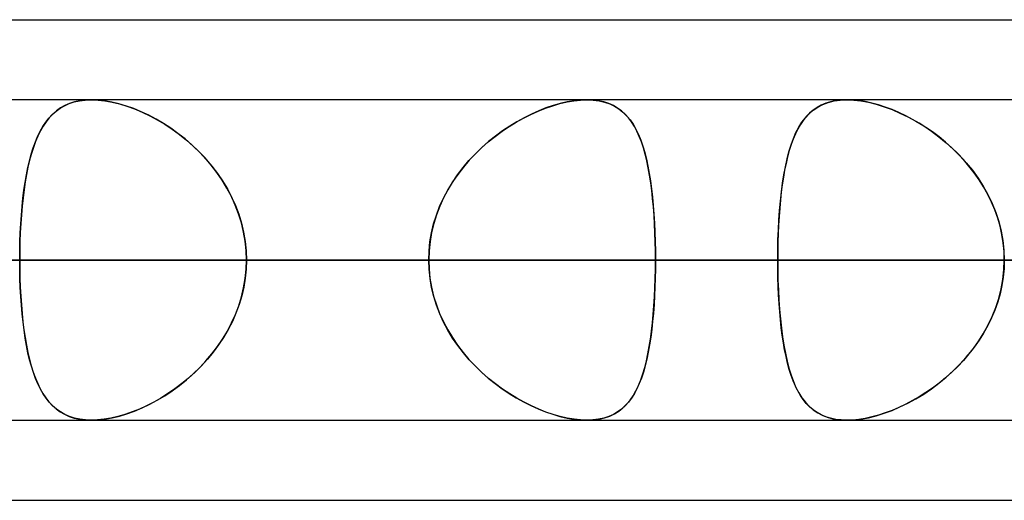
# Model space of a CAD drawing. Header units: millimetres. Extents: x -215 to 215, y -97 to 81.
# Tile 65 of 85: x 85.23 to 89.92, y -44 to -41.71. Entities that reach past the tile are written whole.
import ezdxf

# ---------------------------------------------------------------- set-up
doc = ezdxf.new("R2010")
doc.units = ezdxf.units.MM
doc.layers.add('MAIN-1', color=7, linetype='Continuous')
doc.layers.add('MAIN-2', color=7, linetype='Continuous')

msp = doc.modelspace()

# ---------------------------------------------------------------- linework, layer by layer
at = {"layer": 'MAIN-1'}
for p, q in [((55.3107, -41.7125), (104.7669, -41.7125)), ((104.6521, -42.0938), (-104.6521, -42.0938)), ((85.5733, -42.0938), (85.5735, -42.0937)), ((85.5735, -42.0937), (85.5736, -42.0937)), ((85.5736, -42.0937), (85.5738, -42.0937)), ((85.5738, -42.0937), (85.5739, -42.0937)), ((85.5739, -42.0937), (85.5741, -42.0937)), ((85.5741, -42.0937), (85.5742, -42.0937)), ((-105.1835, -42.8563), (105.1835, -42.8563)), ((-104.7621, -43.6188), (104.7621, -43.6188)), ((54.9413, -44), (105.4075, -44))]:
    msp.add_line(p, q, dxfattribs=at)
at = {"layer": 'MAIN-2'}
for p, q in [((85.4248, -42.1339), (85.4455, -42.1219)), ((85.4472, -42.1211), (85.4265, -42.1328)), ((85.4455, -42.1219), (85.4678, -42.112)), ((85.4694, -42.1114), (85.4472, -42.1211)), ((85.4678, -42.112), (85.4919, -42.1041)), ((85.4933, -42.1037), (85.4694, -42.1114)), ((85.4919, -42.1041), (85.5176, -42.0984)), ((85.5189, -42.0982), (85.4933, -42.1037)), ((85.5176, -42.0984), (85.5447, -42.0949)), ((85.5459, -42.0948), (85.5189, -42.0982)), ((85.5447, -42.0949), (85.5733, -42.0938)), ((85.5742, -42.0937), (85.5459, -42.0948)), ((85.605, -42.0949), (85.5742, -42.0937)), ((85.5742, -42.0937), (85.6055, -42.095)), ((85.6372, -42.0985), (85.605, -42.0949)), ((85.6055, -42.095), (85.6383, -42.0987)), ((85.6708, -42.1045), (85.6372, -42.0985)), ((85.6383, -42.0987), (85.6725, -42.1048)), ((85.7053, -42.1128), (85.6708, -42.1045)), ((85.6725, -42.1048), (85.7075, -42.1134)), ((85.7403, -42.1233), (85.7053, -42.1128)), ((85.7075, -42.1134), (85.7431, -42.1242)), ((85.7757, -42.1359), (85.7403, -42.1233)), ((85.7431, -42.1242), (85.7791, -42.1373)), ((87.7353, -42.1336), (87.7699, -42.1217)), ((87.7718, -42.1211), (87.7375, -42.1328)), ((87.7699, -42.1217), (87.8042, -42.1117)), ((87.8057, -42.1113), (87.7718, -42.1211)), ((87.8042, -42.1117), (87.838, -42.1039)), ((87.839, -42.1037), (87.8057, -42.1113)), ((87.838, -42.1039), (87.8707, -42.0982)), ((87.8715, -42.0981), (87.839, -42.1037)), ((87.8707, -42.0982), (87.9021, -42.0948)), ((87.9025, -42.0948), (87.8715, -42.0981)), ((87.9021, -42.0948), (87.9322, -42.0937)), ((87.9323, -42.0938), (87.9025, -42.0948)), ((87.9322, -42.0937), (87.9619, -42.095)), ((87.9605, -42.0948), (87.9323, -42.0938)), ((87.9874, -42.0982), (87.9605, -42.0948)), ((87.9619, -42.095), (87.9902, -42.0987)), ((88.0129, -42.1038), (87.9874, -42.0982)), ((87.9902, -42.0987), (88.0167, -42.1048)), ((88.0366, -42.1115), (88.0129, -42.1038)), ((88.0167, -42.1048), (88.0413, -42.1134)), ((88.0586, -42.1213), (88.0366, -42.1115)), ((88.0413, -42.1134), (88.064, -42.1242)), ((88.0788, -42.1332), (88.0586, -42.1213)), ((88.064, -42.1242), (88.0849, -42.1373)), ((89.0278, -42.1302), (89.0094, -42.143)), ((89.0096, -42.1428), (89.0312, -42.1281)), ((89.0477, -42.1192), (89.0278, -42.1302)), ((89.0312, -42.1281), (89.0548, -42.1159)), ((89.0691, -42.1102), (89.0477, -42.1192)), ((89.0548, -42.1159), (89.0806, -42.1063)), ((89.0922, -42.103), (89.0691, -42.1102)), ((89.0806, -42.1063), (89.1085, -42.0993)), ((89.1168, -42.0978), (89.0922, -42.103)), ((89.1085, -42.0993), (89.1383, -42.0951)), ((89.1427, -42.0948), (89.1168, -42.0978)), ((89.1383, -42.0951), (89.1698, -42.0937)), ((89.1698, -42.0937), (89.1427, -42.0948)), ((89.1979, -42.0947), (89.1698, -42.0937)), ((89.1698, -42.0937), (89.2025, -42.095)), ((89.2271, -42.0976), (89.1979, -42.0947)), ((89.2025, -42.095), (89.2369, -42.0991)), ((89.2574, -42.1026), (89.2271, -42.0976)), ((89.2369, -42.0991), (89.2728, -42.1057)), ((89.2887, -42.1094), (89.2574, -42.1026)), ((89.2728, -42.1057), (89.3095, -42.1149)), ((89.3205, -42.1181), (89.2887, -42.1094)), ((89.3095, -42.1149), (89.3469, -42.1266)), ((89.3527, -42.1286), (89.3205, -42.1181)), ((89.3469, -42.1266), (89.3846, -42.1406)), ((89.3851, -42.1407), (89.3527, -42.1286)), ((85.3717, -42.181), (85.388, -42.1635)), ((85.3897, -42.1618), (85.3734, -42.179)), ((85.388, -42.1635), (85.4056, -42.1478)), ((85.4074, -42.1464), (85.3897, -42.1618)), ((85.4056, -42.1478), (85.4248, -42.1339)), ((85.4265, -42.1328), (85.4074, -42.1464)), ((85.8112, -42.1507), (85.7757, -42.1359)), ((85.7791, -42.1373), (85.8154, -42.1525)), ((85.8467, -42.1674), (85.8112, -42.1507)), ((85.8154, -42.1525), (85.8516, -42.1698)), ((85.882, -42.186), (85.8467, -42.1674)), ((85.8516, -42.1698), (85.8877, -42.1892)), ((87.6308, -42.1806), (87.6655, -42.1631)), ((87.6684, -42.1618), (87.6338, -42.179)), ((87.6655, -42.1631), (87.7004, -42.1474)), ((87.7029, -42.1464), (87.6684, -42.1618)), ((87.7004, -42.1474), (87.7353, -42.1336)), ((87.7375, -42.1328), (87.7029, -42.1464)), ((88.0975, -42.147), (88.0788, -42.1332)), ((88.0849, -42.1373), (88.104, -42.1525)), ((88.1147, -42.1626), (88.0975, -42.147)), ((88.104, -42.1525), (88.1216, -42.1698)), ((88.1304, -42.18), (88.1147, -42.1626)), ((88.1216, -42.1698), (88.1376, -42.1892)), ((88.9767, -42.1737), (88.9621, -42.1917)), ((88.9721, -42.179), (88.99, -42.1598)), ((88.9924, -42.1575), (88.9767, -42.1737)), ((88.99, -42.1598), (89.0096, -42.1428)), ((89.0094, -42.143), (88.9924, -42.1575)), ((89.3846, -42.1406), (89.4226, -42.1568)), ((89.4176, -42.1546), (89.3851, -42.1407)), ((89.4501, -42.17), (89.4176, -42.1546)), ((89.4226, -42.1568), (89.4604, -42.1752)), ((89.4823, -42.1869), (89.4501, -42.17)), ((89.4604, -42.1752), (89.4981, -42.1958)), ((85.33, -42.2438), (85.3429, -42.221)), ((85.3442, -42.2189), (85.3312, -42.2416)), ((85.3429, -42.221), (85.3567, -42.2001)), ((85.3583, -42.198), (85.3442, -42.2189)), ((85.3567, -42.2001), (85.3717, -42.181)), ((85.3734, -42.179), (85.3583, -42.198)), ((85.9171, -42.2066), (85.882, -42.186)), ((85.8877, -42.1892), (85.9233, -42.2105)), ((85.9519, -42.2291), (85.9171, -42.2066)), ((85.9233, -42.2105), (85.9584, -42.2336)), ((87.5286, -42.2434), (87.5623, -42.2206)), ((87.565, -42.2189), (87.5311, -42.2416)), ((87.5623, -42.2206), (87.5964, -42.1997)), ((87.5994, -42.198), (87.565, -42.2189)), ((87.5964, -42.1997), (87.6308, -42.1806)), ((87.6338, -42.179), (87.5994, -42.198)), ((88.1448, -42.1993), (88.1304, -42.18)), ((88.1376, -42.1892), (88.1522, -42.2104)), ((88.1582, -42.2204), (88.1448, -42.1993)), ((88.1522, -42.2104), (88.1655, -42.2336)), ((88.1704, -42.2433), (88.1582, -42.2204)), ((88.9486, -42.2114), (88.9362, -42.2329)), ((88.9411, -42.2241), (88.9559, -42.2004)), ((88.9621, -42.1917), (88.9486, -42.2114)), ((88.9559, -42.2004), (88.9721, -42.179)), ((89.5143, -42.2053), (89.4823, -42.1869)), ((89.4981, -42.1958), (89.5353, -42.2184)), ((89.5461, -42.2254), (89.5143, -42.2053)), ((89.5353, -42.2184), (89.5719, -42.243)), ((85.3072, -42.2945), (85.3181, -42.2683)), ((85.3191, -42.2661), (85.308, -42.2924)), ((85.3181, -42.2683), (85.33, -42.2438)), ((85.3312, -42.2416), (85.3191, -42.2661)), ((85.9862, -42.2537), (85.9519, -42.2291)), ((85.9584, -42.2336), (85.9928, -42.2586)), ((86.0199, -42.2801), (85.9862, -42.2537)), ((85.9928, -42.2586), (86.0262, -42.2854)), ((87.4628, -42.2941), (87.4953, -42.2679)), ((87.4976, -42.2661), (87.4648, -42.2924)), ((87.4953, -42.2679), (87.5286, -42.2434)), ((87.5311, -42.2416), (87.4976, -42.2661)), ((88.1655, -42.2336), (88.1776, -42.2586)), ((88.1817, -42.268), (88.1704, -42.2433)), ((88.1776, -42.2586), (88.1886, -42.2854)), ((88.1919, -42.2945), (88.1817, -42.268)), ((88.9247, -42.256), (88.9142, -42.2808)), ((88.9152, -42.2781), (88.9275, -42.25)), ((88.9362, -42.2329), (88.9247, -42.256)), ((88.9275, -42.25), (88.9411, -42.2241)), ((89.5776, -42.247), (89.5461, -42.2254)), ((89.5719, -42.243), (89.6077, -42.2696)), ((89.6085, -42.2703), (89.5776, -42.247)), ((89.6077, -42.2696), (89.6423, -42.298)), ((89.6389, -42.295), (89.6085, -42.2703)), ((85.2971, -42.3225), (85.3072, -42.2945)), ((85.308, -42.2924), (85.2978, -42.3204)), ((86.0526, -42.3084), (86.0199, -42.2801)), ((86.0262, -42.2854), (86.0586, -42.3139)), ((86.0844, -42.3387), (86.0526, -42.3084)), ((86.0586, -42.3139), (86.0896, -42.344)), ((87.4311, -42.3221), (87.4628, -42.2941)), ((87.4648, -42.2924), (87.4329, -42.3204)), ((88.1886, -42.2854), (88.1985, -42.3138)), ((88.2013, -42.3228), (88.1919, -42.2945)), ((88.1985, -42.3138), (88.2074, -42.3439)), ((88.894, -42.3409), (88.9041, -42.3084)), ((88.9045, -42.3073), (88.8956, -42.3354)), ((88.9041, -42.3084), (88.9152, -42.2781)), ((88.9142, -42.2808), (88.9045, -42.3073)), ((89.6685, -42.3213), (89.6389, -42.295)), ((89.6423, -42.298), (89.6758, -42.3282)), ((85.2794, -42.3836), (85.2879, -42.3522)), ((85.2885, -42.3501), (85.2799, -42.3815)), ((85.2879, -42.3522), (85.2971, -42.3225)), ((85.2978, -42.3204), (85.2885, -42.3501)), ((86.1148, -42.3707), (86.0844, -42.3387)), ((86.0896, -42.344), (86.1193, -42.3757)), ((87.371, -42.3833), (87.4004, -42.3519)), ((87.402, -42.3502), (87.3725, -42.3816)), ((87.4004, -42.3519), (87.4311, -42.3221)), ((87.4329, -42.3204), (87.402, -42.3502)), ((88.2098, -42.3528), (88.2013, -42.3228)), ((88.2074, -42.3439), (88.2155, -42.3757)), ((88.2176, -42.3845), (88.2098, -42.3528)), ((88.885, -42.3755), (88.894, -42.3409)), ((88.8956, -42.3354), (88.8875, -42.3651)), ((89.6971, -42.3491), (89.6685, -42.3213)), ((89.6758, -42.3282), (89.7078, -42.3601)), ((89.7247, -42.3783), (89.6971, -42.3491)), ((89.7078, -42.3601), (89.7383, -42.3939)), ((85.2717, -42.4166), (85.2794, -42.3836)), ((85.2799, -42.3815), (85.2722, -42.4145)), ((86.1438, -42.4045), (86.1148, -42.3707)), ((86.1193, -42.3757), (86.1475, -42.4091)), ((86.1709, -42.4398), (86.1438, -42.4045)), ((86.1475, -42.4091), (86.1739, -42.4439)), ((87.343, -42.4163), (87.371, -42.3833)), ((87.3725, -42.3816), (87.3444, -42.4145)), ((88.2155, -42.3757), (88.2228, -42.409)), ((88.2245, -42.4177), (88.2176, -42.3845)), ((88.2228, -42.409), (88.2293, -42.4438)), ((88.8802, -42.3962), (88.8736, -42.4287)), ((88.8769, -42.4121), (88.885, -42.3755)), ((88.8875, -42.3651), (88.8802, -42.3962)), ((89.751, -42.409), (89.7247, -42.3783)), ((89.7383, -42.3939), (89.7671, -42.4293)), ((89.7759, -42.4409), (89.751, -42.409)), ((85.2586, -42.4869), (85.2648, -42.4511)), ((85.2652, -42.4489), (85.2589, -42.4847)), ((85.2648, -42.4511), (85.2717, -42.4166)), ((85.2722, -42.4145), (85.2652, -42.4489)), ((86.1962, -42.4766), (86.1709, -42.4398)), ((86.1739, -42.4439), (86.1985, -42.4802)), ((87.2922, -42.4867), (87.3167, -42.4508)), ((87.318, -42.449), (87.2934, -42.4848)), ((87.3167, -42.4508), (87.343, -42.4163)), ((87.3444, -42.4145), (87.318, -42.449)), ((88.2307, -42.4523), (88.2245, -42.4177)), ((88.2293, -42.4438), (88.2351, -42.4801)), ((88.2363, -42.4883), (88.2307, -42.4523)), ((88.8634, -42.4907), (88.8697, -42.4506)), ((88.8736, -42.4287), (88.8677, -42.4626)), ((88.8697, -42.4506), (88.8769, -42.4121)), ((89.7671, -42.4293), (89.7939, -42.4663)), ((89.7992, -42.4741), (89.7759, -42.4409)), ((85.2531, -42.5241), (85.2586, -42.4869)), ((85.2589, -42.4847), (85.2534, -42.522)), ((86.2193, -42.5148), (86.1962, -42.4766)), ((86.1985, -42.4802), (86.2211, -42.5179)), ((87.2698, -42.5239), (87.2922, -42.4867)), ((87.2934, -42.4848), (87.2708, -42.5221)), ((88.2351, -42.4801), (88.2402, -42.5178)), ((88.2411, -42.5255), (88.2363, -42.4883)), ((88.8624, -42.4977), (88.8577, -42.5341)), ((88.8579, -42.5325), (88.8634, -42.4907)), ((88.8677, -42.4626), (88.8624, -42.4977)), ((89.7939, -42.4663), (89.8186, -42.5049)), ((89.8207, -42.5085), (89.7992, -42.4741)), ((89.8186, -42.5049), (89.8411, -42.5451)), ((85.2483, -42.5626), (85.2531, -42.5241)), ((85.2534, -42.522), (85.2485, -42.5606)), ((86.2402, -42.5543), (86.2193, -42.5148)), ((86.2211, -42.5179), (86.2415, -42.557)), ((87.2495, -42.5624), (87.2698, -42.5239)), ((87.2708, -42.5221), (87.2503, -42.5607)), ((88.2402, -42.5178), (88.2446, -42.5569)), ((88.2453, -42.564), (88.2411, -42.5255)), ((88.8532, -42.5757), (88.8579, -42.5325)), ((88.8577, -42.5341), (88.8537, -42.5717)), ((89.8405, -42.544), (89.8207, -42.5085)), ((89.8583, -42.5805), (89.8405, -42.544)), ((89.8411, -42.5451), (89.8611, -42.5866)), ((85.2441, -42.6023), (85.2483, -42.5626)), ((85.2485, -42.5606), (85.2443, -42.6005)), ((86.2588, -42.5952), (86.2402, -42.5543)), ((86.2415, -42.557), (86.2596, -42.5973)), ((86.2747, -42.6371), (86.2588, -42.5952)), ((86.2596, -42.5973), (86.2752, -42.6386)), ((87.2315, -42.6021), (87.2495, -42.5624)), ((87.2503, -42.5607), (87.2321, -42.6006)), ((88.2446, -42.5569), (88.2484, -42.5972)), ((88.2489, -42.6037), (88.2453, -42.564)), ((88.2484, -42.5972), (88.2515, -42.6385)), ((88.8493, -42.6204), (88.8532, -42.5757)), ((88.8537, -42.5717), (88.8501, -42.6103)), ((89.8741, -42.6182), (89.8583, -42.5805)), ((89.8611, -42.5866), (89.8783, -42.6294)), ((85.2378, -42.6847), (85.2406, -42.6431)), ((85.2408, -42.6414), (85.2379, -42.6831)), ((85.2406, -42.6431), (85.2441, -42.6023)), ((85.2443, -42.6005), (85.2408, -42.6414)), ((86.2879, -42.6798), (86.2747, -42.6371)), ((86.2752, -42.6386), (86.2883, -42.6809)), ((87.203, -42.6845), (87.2159, -42.6429)), ((87.2164, -42.6415), (87.2034, -42.6832)), ((87.2159, -42.6429), (87.2315, -42.6021)), ((87.2321, -42.6006), (87.2164, -42.6415)), ((88.2519, -42.6443), (88.2489, -42.6037)), ((88.2515, -42.6385), (88.2541, -42.6808)), ((88.2544, -42.6857), (88.2519, -42.6443)), ((88.8461, -42.6663), (88.8493, -42.6204)), ((88.8501, -42.6103), (88.8472, -42.6498)), ((89.8876, -42.6566), (89.8741, -42.6182)), ((89.8783, -42.6294), (89.8927, -42.6733)), ((85.2379, -42.6831), (85.2356, -42.7255)), ((85.2356, -42.7268), (85.2378, -42.6847)), ((86.2983, -42.7232), (86.2879, -42.6798)), ((86.2883, -42.6809), (86.2985, -42.7241)), ((87.1929, -42.7268), (87.203, -42.6845)), ((87.2034, -42.6832), (87.1931, -42.7256)), ((88.2541, -42.6808), (88.2561, -42.724)), ((88.2563, -42.7276), (88.2544, -42.6857)), ((88.8448, -42.69), (88.8429, -42.7308)), ((88.8437, -42.7129), (88.8461, -42.6663)), ((88.8472, -42.6498), (88.8448, -42.69)), ((89.8988, -42.6956), (89.8876, -42.6566)), ((89.8927, -42.6733), (89.9042, -42.7183)), ((85.2356, -42.7255), (85.234, -42.7686)), ((85.234, -42.7696), (85.2356, -42.7268)), ((86.3058, -42.7671), (86.2983, -42.7232)), ((86.2985, -42.7241), (86.3059, -42.7678)), ((87.1856, -42.7695), (87.1929, -42.7268)), ((87.1931, -42.7256), (87.1857, -42.7686)), ((88.2561, -42.724), (88.2576, -42.7678)), ((88.2576, -42.7701), (88.2563, -42.7276)), ((88.8429, -42.7308), (88.8416, -42.7721)), ((88.8419, -42.7602), (88.8437, -42.7129)), ((89.9076, -42.7351), (89.8988, -42.6956)), ((89.9042, -42.7183), (89.9124, -42.7639)), ((89.9139, -42.7751), (89.9076, -42.7351)), ((85.233, -42.8127), (85.234, -42.7696)), ((85.234, -42.7686), (85.2331, -42.8122)), ((86.3104, -42.8115), (86.3058, -42.7671)), ((86.3059, -42.7678), (86.3104, -42.8119)), ((87.1857, -42.7686), (87.1812, -42.8122)), ((87.1812, -42.8127), (87.1856, -42.7695)), ((88.2576, -42.7678), (88.2584, -42.8119)), ((88.2584, -42.813), (88.2576, -42.7701)), ((88.8416, -42.7721), (88.8408, -42.814)), ((88.8409, -42.808), (88.8419, -42.7602)), ((89.9124, -42.7639), (89.9174, -42.8099)), ((89.9178, -42.8155), (89.9139, -42.7751)), ((85.2331, -42.8122), (85.2327, -42.8563)), ((85.2327, -42.8563), (85.233, -42.8127)), ((86.3119, -42.8563), (86.3104, -42.8115)), ((86.3104, -42.8119), (86.3119, -42.8563)), ((87.1812, -42.8122), (87.1797, -42.8563)), ((87.1797, -42.8563), (87.1812, -42.8127)), ((88.2584, -42.8119), (88.2587, -42.8563)), ((88.2587, -42.8563), (88.2584, -42.813)), ((88.8406, -42.8563), (88.8409, -42.808)), ((88.8408, -42.814), (88.8406, -42.8563)), ((89.9174, -42.8099), (89.9191, -42.8563)), ((89.9191, -42.8563), (89.9178, -42.8155)), ((105.1835, -42.8563), (-105.1835, -42.8563)), ((104.0108, -42.8563), (-104.0108, -42.8563)), ((-104.0108, -42.8563), (104.0108, -42.8563)), ((-96.6745, -42.8563), (96.6745, -42.8563)), ((96.6745, -42.8563), (-96.6745, -42.8563)), ((95.5956, -42.8563), (-95.5956, -42.8563)), ((-95.5956, -42.8563), (95.5956, -42.8563)), ((-88.2587, -42.8563), (88.2587, -42.8563)), ((88.2587, -42.8563), (-88.2587, -42.8563)), ((87.1797, -42.8563), (-87.1797, -42.8563)), ((-87.1797, -42.8563), (87.1797, -42.8563)), ((92.2625, -42.8563), (68.3942, -42.8563)), ((68.3942, -42.8563), (92.2625, -42.8563)), ((69.4738, -42.8563), (93.7875, -42.8563)), ((93.7875, -42.8563), (69.4738, -42.8563)), ((104.1575, -42.8563), (76.8144, -42.8563)), ((76.8144, -42.8563), (104.1575, -42.8563)), ((77.8938, -42.8563), (105.6825, -42.8563)), ((105.6825, -42.8563), (77.8938, -42.8563)), ((87.1797, -42.8563), (79.8419, -42.8563)), ((79.8419, -42.8563), (87.1797, -42.8563)), ((81.5066, -42.8563), (88.8406, -42.8563)), ((88.8406, -42.8563), (81.5066, -42.8563)), ((92.0756, -42.8563), (84.7416, -42.8563)), ((84.7416, -42.8563), (92.0756, -42.8563)), ((85.2327, -42.8563), (85.233, -42.8998)), ((116.0525, -42.8563), (85.2327, -42.8563)), ((85.2331, -42.9003), (85.2327, -42.8563)), ((85.2327, -42.8563), (116.0525, -42.8563)), ((86.3104, -42.9006), (86.3119, -42.8563)), ((86.3119, -42.8563), (86.3105, -42.8995)), ((86.3119, -42.8563), (117.5775, -42.8563)), ((117.5775, -42.8563), (86.3119, -42.8563)), ((86.3119, -42.8563), (93.6497, -42.8563)), ((93.6497, -42.8563), (86.3119, -42.8563)), ((87.1812, -42.9003), (87.1797, -42.8563)), ((87.1797, -42.8563), (87.1812, -42.8998)), ((88.2587, -42.8563), (88.2584, -42.8995)), ((88.2584, -42.9006), (88.2587, -42.8563)), ((95.5956, -42.8563), (88.2587, -42.8563)), ((88.2587, -42.8563), (95.5956, -42.8563)), ((88.8406, -42.8563), (88.8409, -42.9045)), ((92.0756, -42.8563), (88.8406, -42.8563)), ((88.8408, -42.8985), (88.8406, -42.8563)), ((88.8406, -42.8563), (92.0756, -42.8563)), ((89.9174, -42.9026), (89.9191, -42.8563)), ((89.9191, -42.8563), (89.9178, -42.897)), ((85.233, -42.8998), (85.234, -42.943)), ((85.234, -42.9439), (85.2331, -42.9003)), ((86.3059, -42.9447), (86.3104, -42.9006)), ((86.3105, -42.8995), (86.3062, -42.9424)), ((87.1812, -42.8998), (87.1856, -42.943)), ((87.1857, -42.9439), (87.1812, -42.9003)), ((88.2584, -42.8995), (88.2576, -42.9424)), ((88.2576, -42.9447), (88.2584, -42.9006)), ((88.8416, -42.9404), (88.8408, -42.8985)), ((88.8409, -42.9045), (88.8419, -42.9523)), ((89.9124, -42.9486), (89.9174, -42.9026)), ((89.9178, -42.897), (89.9139, -42.9374)), ((85.234, -42.943), (85.2356, -42.9858)), ((85.2356, -42.9869), (85.234, -42.9439)), ((86.2985, -42.9884), (86.3059, -42.9447)), ((86.3062, -42.9424), (86.2992, -42.9849)), ((87.1856, -42.943), (87.1929, -42.9857)), ((87.1931, -42.9869), (87.1857, -42.9439)), ((88.2561, -42.9885), (88.2576, -42.9447)), ((88.2576, -42.9424), (88.2563, -42.9849)), ((88.8429, -42.9817), (88.8416, -42.9404)), ((88.8419, -42.9523), (88.8437, -42.9996)), ((89.9042, -42.9942), (89.9124, -42.9486)), ((89.9139, -42.9374), (89.9076, -42.9774)), ((85.2356, -42.9858), (85.2378, -43.028)), ((85.2379, -43.0293), (85.2356, -42.9869)), ((86.2883, -43.0316), (86.2985, -42.9884)), ((86.2992, -42.9849), (86.2895, -43.0269)), ((87.1929, -42.9857), (87.203, -43.028)), ((87.2034, -43.0293), (87.1931, -42.9869)), ((88.2541, -43.0317), (88.2561, -42.9885)), ((88.2563, -42.9849), (88.2544, -43.0268)), ((88.8448, -43.0225), (88.8429, -42.9817)), ((88.8437, -42.9996), (88.8461, -43.0462)), ((89.8988, -43.0169), (89.8876, -43.0559)), ((89.8927, -43.0392), (89.9042, -42.9942)), ((89.9076, -42.9774), (89.8988, -43.0169)), ((85.2378, -43.028), (85.2407, -43.0696)), ((85.2408, -43.071), (85.2379, -43.0293)), ((86.2752, -43.0739), (86.2883, -43.0316)), ((86.2895, -43.0269), (86.2772, -43.0682)), ((87.203, -43.028), (87.2159, -43.0696)), ((87.2164, -43.071), (87.2034, -43.0293)), ((88.2515, -43.074), (88.2541, -43.0317)), ((88.2544, -43.0268), (88.2519, -43.0681)), ((88.8472, -43.0627), (88.8448, -43.0225)), ((88.8461, -43.0462), (88.8493, -43.0921)), ((88.8501, -43.1022), (88.8472, -43.0627)), ((89.8876, -43.0559), (89.8741, -43.0943)), ((89.8783, -43.0831), (89.8927, -43.0392)), ((85.2407, -43.0696), (85.2442, -43.1105)), ((85.2443, -43.1119), (85.2408, -43.071)), ((85.2442, -43.1105), (85.2483, -43.1502)), ((85.2485, -43.1517), (85.2443, -43.1119)), ((86.2622, -43.1089), (86.2449, -43.1486)), ((86.2596, -43.1152), (86.2752, -43.0739)), ((86.2772, -43.0682), (86.2622, -43.1089)), ((87.2159, -43.0696), (87.2315, -43.1104)), ((87.2321, -43.1119), (87.2164, -43.071)), ((87.2315, -43.1104), (87.2495, -43.1501)), ((87.2503, -43.1518), (87.2321, -43.1119)), ((88.2489, -43.1088), (88.2453, -43.1485)), ((88.2484, -43.1153), (88.2515, -43.074)), ((88.2519, -43.0681), (88.2489, -43.1088)), ((88.8493, -43.0921), (88.8532, -43.1368)), ((88.8537, -43.1408), (88.8501, -43.1022)), ((89.8741, -43.0943), (89.8583, -43.132)), ((89.8611, -43.1259), (89.8783, -43.0831)), ((85.2483, -43.1502), (85.2532, -43.1887)), ((85.2534, -43.1903), (85.2485, -43.1517)), ((86.2211, -43.1946), (86.2415, -43.1555)), ((86.2449, -43.1486), (86.2252, -43.1871)), ((86.2415, -43.1555), (86.2596, -43.1152)), ((87.2495, -43.1501), (87.2698, -43.1886)), ((87.2708, -43.1904), (87.2503, -43.1518)), ((88.2402, -43.1947), (88.2446, -43.1556)), ((88.2453, -43.1485), (88.2411, -43.187)), ((88.2446, -43.1556), (88.2484, -43.1153)), ((88.8532, -43.1368), (88.8579, -43.18)), ((88.8577, -43.1784), (88.8537, -43.1408)), ((89.8583, -43.132), (89.8405, -43.1685)), ((89.8411, -43.1674), (89.8611, -43.1259)), ((85.2532, -43.1887), (85.2587, -43.2259)), ((85.2589, -43.2276), (85.2534, -43.1903)), ((86.1985, -43.2323), (86.2211, -43.1946)), ((86.2252, -43.1871), (86.2035, -43.2244)), ((87.2698, -43.1886), (87.2922, -43.2258)), ((87.2934, -43.2277), (87.2708, -43.1904)), ((88.2351, -43.2324), (88.2402, -43.1947)), ((88.2411, -43.187), (88.2363, -43.2242)), ((88.8624, -43.2148), (88.8577, -43.1784)), ((88.8579, -43.18), (88.8634, -43.2218)), ((89.7939, -43.2462), (89.8186, -43.2076)), ((89.8207, -43.204), (89.7992, -43.2384)), ((89.8186, -43.2076), (89.8411, -43.1674)), ((89.8405, -43.1685), (89.8207, -43.204)), ((85.2587, -43.2259), (85.2649, -43.2618)), ((85.2652, -43.2634), (85.2589, -43.2276)), ((86.1739, -43.2686), (86.1985, -43.2323)), ((86.2035, -43.2244), (86.1797, -43.2604)), ((87.2922, -43.2258), (87.3167, -43.2617)), ((87.318, -43.2635), (87.2934, -43.2277)), ((88.2293, -43.2687), (88.2351, -43.2324)), ((88.2363, -43.2242), (88.2307, -43.2602)), ((88.8677, -43.2499), (88.8624, -43.2148)), ((88.8634, -43.2218), (88.8697, -43.2619)), ((88.8736, -43.2838), (88.8677, -43.2499)), ((89.7671, -43.2832), (89.7939, -43.2462)), ((89.7992, -43.2384), (89.7759, -43.2716)), ((85.2649, -43.2618), (85.2718, -43.2963)), ((85.2721, -43.2978), (85.2652, -43.2634)), ((85.2718, -43.2963), (85.2795, -43.3293)), ((85.2799, -43.3307), (85.2721, -43.2978)), ((86.1541, -43.295), (86.1268, -43.3282)), ((86.1475, -43.3034), (86.1739, -43.2686)), ((86.1797, -43.2604), (86.1541, -43.295)), ((87.3167, -43.2617), (87.343, -43.2962)), ((87.3444, -43.298), (87.318, -43.2635)), ((87.343, -43.2962), (87.371, -43.3292)), ((87.3725, -43.3309), (87.3444, -43.298)), ((88.2245, -43.2948), (88.2176, -43.328)), ((88.2228, -43.3035), (88.2293, -43.2687)), ((88.2307, -43.2602), (88.2245, -43.2948)), ((88.8697, -43.2619), (88.8769, -43.3004)), ((88.8802, -43.3163), (88.8736, -43.2838)), ((88.8769, -43.3004), (88.885, -43.337)), ((89.7383, -43.3186), (89.7671, -43.2832)), ((89.7759, -43.2716), (89.751, -43.3035)), ((85.2795, -43.3293), (85.288, -43.3607)), ((85.2884, -43.3621), (85.2799, -43.3307)), ((86.0896, -43.3685), (86.1193, -43.3368)), ((86.1268, -43.3282), (86.098, -43.3599)), ((86.1193, -43.3368), (86.1475, -43.3034)), ((87.371, -43.3292), (87.4004, -43.3606)), ((87.402, -43.3623), (87.3725, -43.3309)), ((88.2074, -43.3686), (88.2155, -43.3368)), ((88.2176, -43.328), (88.2098, -43.3597)), ((88.2155, -43.3368), (88.2228, -43.3035)), ((88.8875, -43.3474), (88.8802, -43.3163)), ((88.885, -43.337), (88.894, -43.3716)), ((88.8956, -43.377), (88.8875, -43.3474)), ((89.7247, -43.3342), (89.6971, -43.3634)), ((89.7078, -43.3524), (89.7383, -43.3186)), ((89.751, -43.3035), (89.7247, -43.3342)), ((85.288, -43.3607), (85.2973, -43.3904)), ((85.2978, -43.3919), (85.2884, -43.3621)), ((85.2973, -43.3904), (85.3074, -43.4184)), ((85.308, -43.4199), (85.2978, -43.3919)), ((86.0678, -43.3899), (86.0367, -43.4182)), ((86.0586, -43.3986), (86.0896, -43.3685)), ((86.098, -43.3599), (86.0678, -43.3899)), ((87.4004, -43.3606), (87.4311, -43.3904)), ((87.4329, -43.3921), (87.402, -43.3623)), ((87.4311, -43.3904), (87.4628, -43.4184)), ((87.4648, -43.4201), (87.4329, -43.3921)), ((88.2013, -43.3897), (88.1919, -43.418)), ((88.1985, -43.3987), (88.2074, -43.3686)), ((88.2098, -43.3597), (88.2013, -43.3897)), ((88.894, -43.3716), (88.9041, -43.4041)), ((88.9045, -43.4052), (88.8956, -43.377)), ((89.6685, -43.3912), (89.6389, -43.4175)), ((89.6423, -43.4145), (89.6758, -43.3843)), ((89.6971, -43.3634), (89.6685, -43.3912)), ((89.6758, -43.3843), (89.7078, -43.3524)), ((85.3074, -43.4184), (85.3183, -43.4446)), ((85.319, -43.4462), (85.308, -43.4199)), ((85.9928, -43.4539), (86.0262, -43.4271)), ((86.0367, -43.4182), (86.0046, -43.4447)), ((86.0262, -43.4271), (86.0586, -43.3986)), ((87.4628, -43.4184), (87.4953, -43.4446)), ((87.4976, -43.4464), (87.4648, -43.4201)), ((88.1776, -43.4539), (88.1886, -43.4271)), ((88.1919, -43.418), (88.1817, -43.4445)), ((88.1886, -43.4271), (88.1985, -43.3987)), ((88.9041, -43.4041), (88.9152, -43.4344)), ((88.9142, -43.4317), (88.9045, -43.4052)), ((88.9247, -43.4565), (88.9142, -43.4317)), ((88.9152, -43.4344), (88.9275, -43.4625)), ((89.6085, -43.4422), (89.5776, -43.4655)), ((89.6077, -43.4429), (89.6423, -43.4145)), ((89.6389, -43.4175), (89.6085, -43.4422)), ((85.3183, -43.4446), (85.3302, -43.4691)), ((85.331, -43.4707), (85.319, -43.4462)), ((85.3302, -43.4691), (85.3431, -43.4919)), ((85.344, -43.4934), (85.331, -43.4707)), ((85.9233, -43.502), (85.9584, -43.4789)), ((85.9718, -43.4695), (85.9384, -43.4924)), ((85.9584, -43.4789), (85.9928, -43.4539)), ((86.0046, -43.4447), (85.9718, -43.4695)), ((87.4953, -43.4446), (87.5286, -43.4692)), ((87.5311, -43.4709), (87.4976, -43.4464)), ((87.5286, -43.4692), (87.5623, -43.4919)), ((87.565, -43.4936), (87.5311, -43.4709)), ((88.1522, -43.5021), (88.1655, -43.4789)), ((88.1704, -43.4692), (88.1582, -43.4921)), ((88.1655, -43.4789), (88.1776, -43.4539)), ((88.1817, -43.4445), (88.1704, -43.4692)), ((88.9362, -43.4796), (88.9247, -43.4565)), ((88.9275, -43.4625), (88.9411, -43.4884)), ((88.9486, -43.5011), (88.9362, -43.4796)), ((88.9411, -43.4884), (88.9559, -43.5121)), ((89.5461, -43.4871), (89.5143, -43.5072)), ((89.5353, -43.4941), (89.5719, -43.4695)), ((89.5776, -43.4655), (89.5461, -43.4871)), ((89.5719, -43.4695), (89.6077, -43.4429)), ((85.3431, -43.4919), (85.357, -43.5128)), ((85.3581, -43.5143), (85.344, -43.4934)), ((85.357, -43.5128), (85.372, -43.5319)), ((85.3732, -43.5333), (85.3581, -43.5143)), ((85.372, -43.5319), (85.3883, -43.5494)), ((85.3895, -43.5505), (85.3732, -43.5333)), ((85.8707, -43.5327), (85.8365, -43.5501)), ((85.8516, -43.5427), (85.8877, -43.5233)), ((85.9046, -43.5135), (85.8707, -43.5327)), ((85.8877, -43.5233), (85.9233, -43.502)), ((85.9384, -43.4924), (85.9046, -43.5135)), ((87.5623, -43.4919), (87.5964, -43.5128)), ((87.5994, -43.5145), (87.565, -43.4936)), ((87.5964, -43.5128), (87.6308, -43.5319)), ((87.6338, -43.5335), (87.5994, -43.5145)), ((87.6308, -43.5319), (87.6655, -43.5494)), ((87.6684, -43.5507), (87.6338, -43.5335)), ((88.1304, -43.5325), (88.1147, -43.5499)), ((88.1216, -43.5427), (88.1376, -43.5233)), ((88.1448, -43.5132), (88.1304, -43.5325)), ((88.1376, -43.5233), (88.1522, -43.5021)), ((88.1582, -43.4921), (88.1448, -43.5132)), ((88.9621, -43.5208), (88.9486, -43.5011)), ((88.9559, -43.5121), (88.9721, -43.5335)), ((88.9767, -43.5388), (88.9621, -43.5208)), ((88.9721, -43.5335), (88.99, -43.5527)), ((89.4823, -43.5256), (89.4501, -43.5425)), ((89.4604, -43.5373), (89.4981, -43.5167)), ((89.5143, -43.5072), (89.4823, -43.5256)), ((89.4981, -43.5167), (89.5353, -43.4941)), ((85.3883, -43.5494), (85.406, -43.5651)), ((85.4072, -43.5659), (85.3895, -43.5505)), ((85.406, -43.5651), (85.4252, -43.5789)), ((85.4262, -43.5795), (85.4072, -43.5659)), ((85.4252, -43.5789), (85.446, -43.5908)), ((85.4469, -43.5913), (85.4262, -43.5795)), ((85.7679, -43.5795), (85.7338, -43.5913)), ((85.7431, -43.5883), (85.7791, -43.5752)), ((85.8022, -43.5658), (85.7679, -43.5795)), ((85.7791, -43.5752), (85.8154, -43.56)), ((85.8365, -43.5501), (85.8022, -43.5658)), ((85.8154, -43.56), (85.8516, -43.5427)), ((87.6655, -43.5494), (87.7004, -43.5651)), ((87.7029, -43.5661), (87.6684, -43.5507)), ((87.7004, -43.5651), (87.7353, -43.5789)), ((87.7375, -43.5797), (87.7029, -43.5661)), ((87.7353, -43.5789), (87.7699, -43.5908)), ((87.7718, -43.5914), (87.7375, -43.5797)), ((88.0788, -43.5793), (88.0586, -43.5912)), ((88.064, -43.5883), (88.0849, -43.5752)), ((88.0975, -43.5655), (88.0788, -43.5793)), ((88.0849, -43.5752), (88.104, -43.56)), ((88.1147, -43.5499), (88.0975, -43.5655)), ((88.104, -43.56), (88.1216, -43.5427)), ((88.9924, -43.555), (88.9767, -43.5388)), ((88.99, -43.5527), (89.0096, -43.5697)), ((89.0094, -43.5695), (88.9924, -43.555)), ((89.0278, -43.5823), (89.0094, -43.5695)), ((89.0096, -43.5697), (89.0312, -43.5844)), ((89.0477, -43.5933), (89.0278, -43.5823)), ((89.3469, -43.5859), (89.3846, -43.5719)), ((89.3851, -43.5718), (89.3527, -43.5839)), ((89.3846, -43.5719), (89.4226, -43.5557)), ((89.4176, -43.5579), (89.3851, -43.5718)), ((89.4501, -43.5425), (89.4176, -43.5579)), ((89.4226, -43.5557), (89.4604, -43.5373)), ((85.446, -43.5908), (85.4684, -43.6008)), ((85.4691, -43.601), (85.4469, -43.5913)), ((85.4684, -43.6008), (85.4925, -43.6086)), ((85.493, -43.6087), (85.4691, -43.601)), ((85.4925, -43.6086), (85.5183, -43.6142)), ((85.5185, -43.6143), (85.493, -43.6087)), ((85.5183, -43.6142), (85.5455, -43.6176)), ((85.5454, -43.6176), (85.5185, -43.6143)), ((85.5737, -43.6188), (85.5454, -43.6176)), ((85.5455, -43.6176), (85.5742, -43.6188)), ((85.6034, -43.6177), (85.5737, -43.6188)), ((85.5742, -43.6188), (85.6055, -43.6175)), ((85.6344, -43.6144), (85.6034, -43.6177)), ((85.6055, -43.6175), (85.6383, -43.6138)), ((85.6668, -43.6089), (85.6344, -43.6144)), ((85.6383, -43.6138), (85.6725, -43.6077)), ((85.7, -43.6011), (85.6668, -43.6089)), ((85.6725, -43.6077), (85.7075, -43.5991)), ((85.7338, -43.5913), (85.7, -43.6011)), ((85.7075, -43.5991), (85.7431, -43.5883)), ((87.7699, -43.5908), (87.8042, -43.6008)), ((87.8057, -43.6012), (87.7718, -43.5914)), ((87.8042, -43.6008), (87.838, -43.6086)), ((87.839, -43.6088), (87.8057, -43.6012)), ((87.838, -43.6086), (87.8707, -43.6143)), ((87.8715, -43.6144), (87.839, -43.6088)), ((87.8707, -43.6143), (87.9021, -43.6177)), ((87.9025, -43.6177), (87.8715, -43.6144)), ((87.9021, -43.6177), (87.9322, -43.6188)), ((87.9323, -43.6188), (87.9025, -43.6177)), ((87.9322, -43.6188), (87.9619, -43.6175)), ((87.9605, -43.6177), (87.9323, -43.6188)), ((87.9874, -43.6143), (87.9605, -43.6177)), ((87.9619, -43.6175), (87.9902, -43.6138)), ((88.0129, -43.6087), (87.9874, -43.6143)), ((87.9902, -43.6138), (88.0167, -43.6077)), ((88.0366, -43.601), (88.0129, -43.6087)), ((88.0167, -43.6077), (88.0413, -43.5991)), ((88.0586, -43.5912), (88.0366, -43.601)), ((88.0413, -43.5991), (88.064, -43.5883)), ((89.0312, -43.5844), (89.0548, -43.5966)), ((89.0691, -43.6023), (89.0477, -43.5933)), ((89.0548, -43.5966), (89.0806, -43.6062)), ((89.0922, -43.6095), (89.0691, -43.6023)), ((89.0806, -43.6062), (89.1085, -43.6132)), ((89.1168, -43.6147), (89.0922, -43.6095)), ((89.1085, -43.6132), (89.1383, -43.6174)), ((89.1427, -43.6177), (89.1168, -43.6147)), ((89.1383, -43.6174), (89.1698, -43.6188)), ((89.1698, -43.6188), (89.1427, -43.6177)), ((89.1698, -43.6188), (89.2025, -43.6175)), ((89.1979, -43.6178), (89.1698, -43.6188)), ((89.2271, -43.6149), (89.1979, -43.6178)), ((89.2025, -43.6175), (89.2369, -43.6134)), ((89.2574, -43.6099), (89.2271, -43.6149)), ((89.2369, -43.6134), (89.2728, -43.6068)), ((89.2887, -43.6031), (89.2574, -43.6099)), ((89.2728, -43.6068), (89.3095, -43.5976)), ((89.3205, -43.5944), (89.2887, -43.6031)), ((89.3095, -43.5976), (89.3469, -43.5859)), ((89.3527, -43.5839), (89.3205, -43.5944))]:
    msp.add_line(p, q, dxfattribs=at)

doc.saveas('drawing.dxf')
